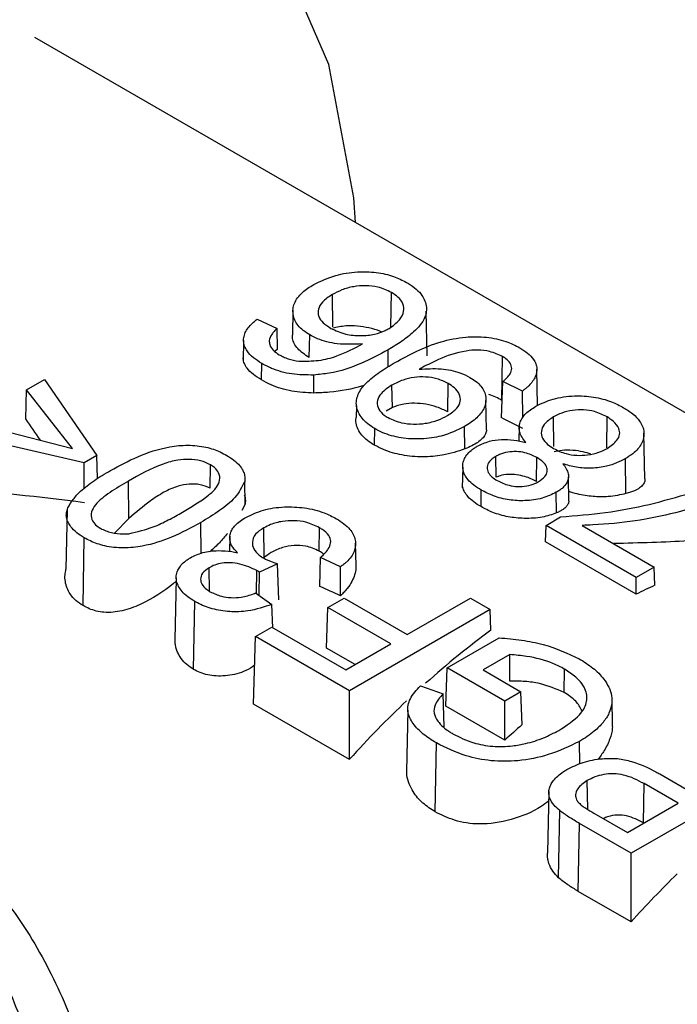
# Model space of a CAD drawing. Header units: millimetres. Extents: x 0 to 420, y 0 to 297.
# Tile 63 of 75: x 158.793 to 159.471, y 177.777 to 178.793. Entities that reach past the tile are written whole.
import ezdxf

# ---------------------------------------------------------------- set-up
doc = ezdxf.new("R2010")
doc.units = ezdxf.units.MM

msp = doc.modelspace()

# ---------------------------------------------------------------- linework, layer by layer
at = {"color": 7, "linetype": 'Continuous', "lineweight": 25}
for p, q in [((160.3158, 177.9046), (158.8084, 178.7748)), ((159.1759, 178.476), (159.1765, 178.5115)), ((159.1159, 178.4762), (159.1154, 178.5094)), ((159.0747, 178.4933), (159.0742, 178.4674)), ((159.2133, 178.4463), (159.2123, 178.4921)), ((159.0379, 178.484), (159.0583, 178.4743)), ((159.0589, 178.453), (159.0583, 178.4743)), ((159.0238, 178.462), (159.0233, 178.4407)), ((159.0916, 178.4444), (159.092, 178.4678)), ((159.0589, 178.453), (159.0561, 178.4506)), ((159.1731, 178.4349), (159.1729, 178.4523)), ((159.2904, 178.4001), (159.2911, 178.4454)), ((159.0423, 178.4212), (159.0425, 178.4383)), ((159.3272, 178.3948), (159.3264, 178.4323)), ((158.7997, 178.411), (158.8183, 178.4218)), ((158.8183, 178.4218), (158.8723, 178.3433)), ((159.0963, 178.4077), (159.0963, 178.4263)), ((158.7989, 178.3809), (158.7997, 178.411)), ((158.8472, 178.3503), (158.7997, 178.411)), ((159.1773, 178.3929), (159.1769, 178.4159)), ((159.2345, 178.3882), (159.2349, 178.4175)), ((159.2901, 178.3821), (159.2912, 178.4195)), ((159.3117, 178.4098), (159.2912, 178.4195)), ((159.3118, 178.3824), (159.3117, 178.4098)), ((159.2745, 178.3697), (159.2738, 178.4)), ((159.1403, 178.3945), (159.1401, 178.3826)), ((159.1773, 178.3929), (159.171, 178.3889)), ((159.3441, 178.3524), (159.3436, 178.3831)), ((159.3986, 178.351), (159.3991, 178.383)), ((158.7419, 178.3777), (158.8472, 178.3503)), ((159.1588, 178.3539), (159.1591, 178.371)), ((159.2522, 178.3501), (159.2519, 178.3731)), ((159.3083, 178.3739), (159.308, 178.3581)), ((158.8593, 178.3358), (158.7233, 178.3669)), ((159.438, 178.3193), (159.4369, 178.3662)), ((158.8723, 178.3433), (158.8593, 178.3358)), ((158.8729, 178.3194), (158.8723, 178.3433)), ((159.2844, 178.321), (159.2841, 178.3423)), ((159.326, 178.3163), (159.3264, 178.3411)), ((159.4184, 178.3039), (159.4179, 178.34)), ((158.8594, 178.3093), (158.8593, 178.3358)), ((158.9893, 178.3094), (158.9897, 178.3336)), ((159.25, 178.3311), (159.2495, 178.3099)), ((159.3596, 178.2965), (159.3591, 178.3211)), ((158.9055, 178.2782), (158.9049, 178.3169)), ((159.0254, 178.293), (159.0249, 178.3165)), ((159.2688, 178.2904), (159.2691, 178.3075)), ((159.3468, 178.284), (159.3464, 178.3052)), ((159.0254, 178.293), (159.0221, 178.2865)), ((158.8417, 178.287), (158.8404, 178.2258)), ((158.9055, 178.2782), (158.8904, 178.2632)), ((159.3359, 178.2711), (159.351, 178.2798)), ((158.98, 178.2422), (158.9795, 178.274)), ((159.045, 178.2379), (159.0445, 178.2685)), ((159.1018, 178.2445), (159.1021, 178.2687)), ((159.3354, 178.254), (159.3359, 178.2711)), ((159.429, 178.2173), (159.3359, 178.2711)), ((159.3731, 178.2711), (159.4476, 178.2281)), ((158.8582, 178.1882), (158.8593, 178.2583)), ((159.0096, 178.26), (159.0093, 178.2442)), ((159.1398, 178.2298), (159.1393, 178.2528)), ((159.429, 178.1999), (159.3354, 178.254)), ((159.1025, 178.2081), (159.1033, 178.2379)), ((159.1238, 178.2282), (159.1033, 178.2379)), ((158.9885, 178.2032), (158.9881, 178.2273)), ((159.0588, 178.2314), (159.0401, 178.2228)), ((159.0602, 178.1941), (159.0588, 178.2314)), ((159.1239, 178.1984), (159.1238, 178.2282)), ((159.4476, 178.2281), (159.429, 178.2173)), ((159.4482, 178.2092), (159.4476, 178.2281)), ((158.9542, 178.2167), (158.9529, 178.153)), ((159.0372, 178.2006), (159.0376, 178.2245)), ((159.04, 178.1987), (159.0401, 178.2228)), ((159.429, 178.1999), (159.429, 178.2173)), ((159.0362, 178.2014), (159.053, 178.1895)), ((159.1107, 178.1863), (159.1275, 178.196)), ((159.1275, 178.196), (159.1927, 178.1583)), ((159.1927, 178.1583), (159.2579, 178.196)), ((159.2579, 178.196), (159.2784, 178.1842)), ((158.9722, 178.1224), (158.9733, 178.1926)), ((159.0538, 178.1654), (159.053, 178.1895)), ((159.1095, 178.1442), (159.1107, 178.1863)), ((159.1759, 178.1487), (159.1107, 178.1863)), ((159.2784, 178.1842), (159.1331, 178.1003)), ((159.279, 178.1628), (159.2784, 178.1842)), ((159.0362, 178.1562), (159.053, 178.1659)), ((159.053, 178.1659), (159.1294, 178.1218)), ((159.0341, 178.0866), (159.0362, 178.1562)), ((159.1331, 178.1003), (159.0362, 178.1562)), ((159.1294, 178.1218), (159.1759, 178.1487)), ((159.2337, 178.1239), (159.2874, 178.155)), ((159.1389, 178.1273), (159.1095, 178.1442)), ((159.2985, 178.1377), (159.2709, 178.1218)), ((159.2987, 178.1102), (159.2985, 178.1377)), ((159.2325, 178.0844), (159.2337, 178.1239)), ((159.2933, 178.0895), (159.2337, 178.1239)), ((159.2709, 178.1218), (159.31, 178.0992)), ((159.3547, 178.0985), (159.355, 178.1227)), ((159.2062, 178.1053), (159.2297, 178.0972)), ((159.1331, 178.0295), (159.1331, 178.1003)), ((159.2307, 178.0632), (159.2297, 178.0972)), ((159.31, 178.0992), (159.2933, 178.0895)), ((159.3111, 178.0652), (159.31, 178.0992)), ((159.1331, 178.0295), (159.0341, 178.0866)), ((159.2933, 178.0493), (159.2325, 178.0844)), ((159.2933, 178.0493), (159.2933, 178.0895)), ((159.4045, 178.0664), (159.404, 178.091)), ((159.1933, 178.0803), (159.1919, 178.0173)), ((159.2216, 177.9753), (159.2227, 178.0464)), ((159.3707, 178.0248), (159.3703, 178.048)), ((159.569, 178.0164), (159.4237, 177.9325)), ((159.4533, 178.0144), (159.4889, 177.9938)), ((159.3789, 177.9779), (159.3785, 178.0075)), ((159.4365, 177.9639), (159.4371, 178.0044)), ((159.4721, 177.9841), (159.4371, 178.0044)), ((159.3388, 177.9963), (159.3375, 177.9334)), ((159.4199, 177.954), (159.4721, 177.9841)), ((159.3489, 177.9072), (159.3501, 177.9766)), ((159.3852, 177.9741), (159.4199, 177.954)), ((159.3692, 177.8932), (159.3703, 177.9633)), ((159.4237, 177.9325), (159.3703, 177.9633)), ((159.4367, 177.9637), (159.4365, 177.9639)), ((159.4237, 177.8618), (159.4237, 177.9325)), ((159.4237, 177.8618), (159.3692, 177.8932))]:
    msp.add_line(p, q, dxfattribs=at)
at = {"color": 7, "linetype": 'Continuous', "lineweight": 25, "flags": 128}
msp.add_lwpolyline([(159.1392, 178.5838), (159.1374, 178.6092), (159.1119, 178.7469), (159.062, 178.8622), (158.9893, 178.9509), (158.8965, 179.0096), (158.787, 179.0365), (158.6647, 179.0304), (158.5341, 178.9916), (158.3998, 178.9214), (158.2667, 178.8225), (158.1397, 178.6984), (158.0233, 178.5536), (157.9217, 178.3933), (157.8386, 178.2233), (157.777, 178.0497), (157.7391, 177.8789), (157.7263, 177.717)], dxfattribs=at)
at = {"color": 7, "linetype": 'Continuous', "lineweight": 25}
for centre, major_axis, ratio, start_param, end_param in [((158.586, 178.0372), (-0.8165, 1.2496), 0.246995, 4.809382, 4.827414), ((157.8519, 178.461), (5.8293, -2.7891), 0.086913, 1.359438, 1.363279), ((159.3775, 177.5803), (1.7531, -0.4646), 0.331979, 1.957309, 2.040739), ((160.4273, 176.9742), (5.8293, -2.7891), 0.086913, 1.837665, 1.841435), ((159.4052, 177.5643), (0.365, 0.6553), 0.587367, 0.677566, 0.713835), ((159.3586, 177.5912), (0.365, 0.6553), 0.587367, 0.909397, 1.039531), ((159.3586, 177.5912), (0.365, 0.6553), 0.587367, 1.078301, 1.197933), ((159.448, 177.5395), (0.365, 0.6553), 0.587367, 1.019925, 1.054816), ((159.6492, 177.4234), (0.365, 0.6553), 0.587367, 1.101024, 1.197933)]:
    msp.add_ellipse(centre, major_axis=major_axis, ratio=ratio, start_param=start_param, end_param=end_param, dxfattribs=at)
for points, knots in [([(159.0962, 178.5198), (159.1034, 178.5233), (159.1167, 178.5296), (159.1399, 178.5334), (159.1608, 178.5328), (159.1785, 178.5288), (159.1876, 178.5242), (159.1918, 178.522)], [0, 0, 0, 0, 0.261361, 0.478169, 0.660228, 0.841855, 1, 1, 1, 1]), ([(159.1918, 178.522), (159.1947, 178.5202), (159.2005, 178.5166), (159.2066, 178.5105), (159.2106, 178.5042), (159.2125, 178.498), (159.2126, 178.4917), (159.2108, 178.4849), (159.2063, 178.4779), (159.1984, 178.4697), (159.1873, 178.461), (159.1777, 178.4552), (159.1729, 178.4523)], [0, 0, 0, 0, 0.091402, 0.185126, 0.262169, 0.341586, 0.418596, 0.497717, 0.597059, 0.699186, 0.848556, 1, 1, 1, 1]), ([(159.092, 178.4678), (159.0897, 178.4693), (159.085, 178.4722), (159.0798, 178.4774), (159.0763, 178.4831), (159.0747, 178.4889), (159.0746, 178.4947), (159.076, 178.5004), (159.0793, 178.5062), (159.0842, 178.5114), (159.0899, 178.516), (159.0941, 178.5185), (159.0962, 178.5198)], [0, 0, 0, 0, 0.101357, 0.205246, 0.306953, 0.412212, 0.506797, 0.603473, 0.709241, 0.818214, 0.908521, 1, 1, 1, 1]), ([(159.1765, 178.5115), (159.172, 178.5137), (159.1642, 178.5174), (159.1498, 178.5188), (159.1369, 178.5179), (159.125, 178.5145), (159.1185, 178.5111), (159.1154, 178.5094)], [0, 0, 0, 0, 0.251076, 0.433929, 0.616421, 0.814072, 1, 1, 1, 1]), ([(159.174, 178.4745), (159.1779, 178.4772), (159.1852, 178.4825), (159.1897, 178.4916), (159.1889, 178.4999), (159.1841, 178.5066), (159.1788, 178.51), (159.1765, 178.5115)], [0, 0, 0, 0, 0.258502, 0.483221, 0.669625, 0.856294, 1, 1, 1, 1]), ([(159.1154, 178.5094), (159.1116, 178.5069), (159.1049, 178.5025), (159.1003, 178.4944), (159.1006, 178.4869), (159.1055, 178.48), (159.111, 178.4764), (159.1139, 178.4745)], [0, 0, 0, 0, 0.252051, 0.442238, 0.633255, 0.81337, 1, 1, 1, 1]), ([(159.0425, 178.4383), (159.0395, 178.4402), (159.0334, 178.444), (159.0277, 178.4502), (159.0246, 178.4561), (159.0235, 178.4612), (159.024, 178.4663), (159.0259, 178.4714), (159.0292, 178.4763), (159.0328, 178.4799), (159.0359, 178.4824), (159.0372, 178.4835), (159.0379, 178.484)], [0, 0, 0, 0, 0.151827, 0.309191, 0.409323, 0.512311, 0.612463, 0.715408, 0.817983, 0.922838, 0.961404, 1, 1, 1, 1]), ([(159.0583, 178.4743), (159.0573, 178.4734), (159.0554, 178.4714), (159.0519, 178.4674), (159.0508, 178.464), (159.0502, 178.4619)], [0, 0, 0, 0, 0.253748, 0.507743, 1, 1, 1, 1]), ([(159.1139, 178.4745), (159.1187, 178.4723), (159.1277, 178.468), (159.1443, 178.4665), (159.1587, 178.4679), (159.1682, 178.4713), (159.1727, 178.4737), (159.174, 178.4745)], [0, 0, 0, 0, 0.275644, 0.510734, 0.72571, 0.918702, 1, 1, 1, 1]), ([(159.1658, 178.4709), (159.1654, 178.4711), (159.1618, 178.4729), (159.153, 178.4751), (159.141, 178.4771), (159.1277, 178.4773), (159.1202, 178.4756), (159.1159, 178.4747)], [0, 0, 0, 0, 0.029817, 0.241958, 0.453402, 0.686951, 1, 1, 1, 1]), ([(159.0502, 178.4619), (159.0503, 178.4605), (159.0505, 178.457), (159.0537, 178.4518), (159.0583, 178.4487), (159.0605, 178.4473)], [0, 0, 0, 0, 0.252701, 0.642737, 1, 1, 1, 1]), ([(159.0916, 178.4444), (159.0893, 178.4459), (159.0846, 178.4488), (159.0793, 178.4536), (159.0758, 178.4588), (159.0741, 178.4635), (159.0743, 178.4663), (159.0743, 178.4674)], [0, 0, 0, 0, 0.206951, 0.41903, 0.633131, 0.855095, 1, 1, 1, 1]), ([(159.1464, 178.4585), (159.1377, 178.4581), (159.1214, 178.4572), (159.1028, 178.4622), (159.0946, 178.4664), (159.092, 178.4678)], [0, 0, 0, 0, 0.440863, 0.816901, 1, 1, 1, 1]), ([(159.1802, 178.4393), (159.195, 178.4473), (159.2163, 178.4589), (159.251, 178.4661), (159.2746, 178.466), (159.2942, 178.4619), (159.3042, 178.4568), (159.3088, 178.4545)], [0, 0, 0, 0, 0.4058, 0.587536, 0.7319, 0.876537, 1, 1, 1, 1]), ([(159.0807, 178.4406), (159.0876, 178.4406), (159.1014, 178.4406), (159.1248, 178.4468), (159.1381, 178.454), (159.1464, 178.4585)], [0, 0, 0, 0, 0.27364, 0.544203, 1, 1, 1, 1]), ([(159.1729, 178.4523), (159.1639, 178.4474), (159.1458, 178.4377), (159.1192, 178.4286), (159.1016, 178.4269), (159.0963, 178.4263)], [0, 0, 0, 0, 0.409376, 0.821769, 1, 1, 1, 1]), ([(159.2911, 178.4454), (159.2868, 178.4473), (159.2793, 178.4508), (159.2656, 178.4525), (159.2467, 178.4507), (159.2272, 178.4439), (159.2139, 178.437), (159.2086, 178.4343)], [0, 0, 0, 0, 0.170959, 0.300954, 0.431396, 0.772979, 1, 1, 1, 1]), ([(159.3088, 178.4545), (159.3116, 178.4527), (159.3173, 178.4491), (159.3227, 178.4433), (159.3256, 178.4378), (159.3266, 178.433), (159.3262, 178.4282), (159.3244, 178.4234), (159.3214, 178.4186), (159.3178, 178.4149), (159.3144, 178.412), (159.3126, 178.4105), (159.3117, 178.4098)], [0, 0, 0, 0, 0.1456486, 0.2965956, 0.3927625, 0.4916531, 0.5878456, 0.6866182, 0.7881027, 0.8916797, 0.9457786, 1, 1, 1, 1]), ([(159.0423, 178.4212), (159.0393, 178.423), (159.0334, 178.4268), (159.0276, 178.4326), (159.0245, 178.4381), (159.0233, 178.4418), (159.0235, 178.4437), (159.0235, 178.4441)], [0, 0, 0, 0, 0.279818, 0.569151, 0.759129, 0.95451, 1, 1, 1, 1]), ([(159.0605, 178.4473), (159.062, 178.4465), (159.0649, 178.4449), (159.0714, 178.4424), (159.077, 178.4413), (159.0807, 178.4406)], [0, 0, 0, 0, 0.251387, 0.503442, 1, 1, 1, 1]), ([(159.2912, 178.4195), (159.2941, 178.4221), (159.2988, 178.4263), (159.3011, 178.4332), (159.2994, 178.4386), (159.2954, 178.4427), (159.2922, 178.4446), (159.2911, 178.4454)], [0, 0, 0, 0, 0.325833, 0.519955, 0.715221, 0.895314, 1, 1, 1, 1]), ([(159.0963, 178.4263), (159.0886, 178.4264), (159.0731, 178.4264), (159.0548, 178.4318), (159.0458, 178.4365), (159.0425, 178.4383)], [0, 0, 0, 0, 0.385311, 0.773153, 1, 1, 1, 1]), ([(159.1591, 178.371), (159.1566, 178.3726), (159.1515, 178.3758), (159.1459, 178.3815), (159.142, 178.3877), (159.14, 178.394), (159.1401, 178.4003), (159.1419, 178.4065), (159.1453, 178.4125), (159.1522, 178.4204), (159.1638, 178.4295), (159.1747, 178.436), (159.1802, 178.4393)], [0, 0, 0, 0, 0.081841, 0.165861, 0.247878, 0.332379, 0.409782, 0.489327, 0.570512, 0.653444, 0.825059, 1, 1, 1, 1]), ([(159.2086, 178.4343), (159.2083, 178.4341), (159.2077, 178.4338), (159.2066, 178.4331), (159.2057, 178.4325), (159.2051, 178.4322)], [0, 0, 0, 0, 0.250445, 0.50089, 1, 1, 1, 1]), ([(159.2051, 178.4322), (159.2126, 178.4327), (159.227, 178.4337), (159.2455, 178.4299), (159.2541, 178.4256), (159.2574, 178.4239)], [0, 0, 0, 0, 0.398803, 0.765957, 1, 1, 1, 1]), ([(159.0963, 178.4077), (159.0886, 178.4081), (159.073, 178.4089), (159.0545, 178.4146), (159.0455, 178.4194), (159.0423, 178.4212)], [0, 0, 0, 0, 0.384367, 0.777969, 1, 1, 1, 1]), ([(159.2349, 178.4175), (159.2313, 178.4194), (159.2245, 178.4227), (159.2117, 178.4246), (159.1995, 178.4242), (159.1873, 178.4212), (159.1806, 178.4178), (159.1769, 178.4159)], [0, 0, 0, 0, 0.220043, 0.405098, 0.589881, 0.776835, 1, 1, 1, 1]), ([(159.2574, 178.4239), (159.2596, 178.4226), (159.264, 178.4197), (159.269, 178.4148), (159.2724, 178.4093), (159.2739, 178.4038), (159.2739, 178.3982), (159.2724, 178.3928), (159.2693, 178.3873), (159.2646, 178.3822), (159.2588, 178.3774), (159.2542, 178.3746), (159.2519, 178.3731)], [0, 0, 0, 0, 0.098972, 0.200412, 0.299652, 0.402266, 0.495327, 0.590633, 0.69217, 0.796412, 0.897475, 1, 1, 1, 1]), ([(159.1483, 178.4156), (159.1474, 178.4153), (159.1371, 178.4122), (159.1195, 178.4085), (159.1017, 178.4079), (159.0963, 178.4077)], [0, 0, 0, 0, 0.06211, 0.717924, 1, 1, 1, 1]), ([(159.1769, 178.4159), (159.1721, 178.4127), (159.1645, 178.4075), (159.161, 178.3983), (159.1626, 178.391), (159.1676, 178.3857), (159.1716, 178.3832), (159.173, 178.3823)], [0, 0, 0, 0, 0.334636, 0.531137, 0.728379, 0.906159, 1, 1, 1, 1]), ([(159.2342, 178.3845), (159.2379, 178.3869), (159.2443, 178.3913), (159.248, 178.3993), (159.2471, 178.4067), (159.2422, 178.4129), (159.2372, 178.4161), (159.2349, 178.4175)], [0, 0, 0, 0, 0.258958, 0.456725, 0.654915, 0.843692, 1, 1, 1, 1]), ([(159.2904, 178.4001), (159.2863, 178.4024), (159.2822, 178.4047), (159.2769, 178.4061), (159.2769, 178.4061)], [0, 0, 0, 0, 0.997484, 1, 1, 1, 1]), ([(159.3253, 178.394), (159.331, 178.3968), (159.3426, 178.4024), (159.3643, 178.4053), (159.3854, 178.4042), (159.4029, 178.3995), (159.412, 178.3947), (159.416, 178.3926)], [0, 0, 0, 0, 0.219915, 0.441983, 0.637358, 0.840227, 1, 1, 1, 1]), ([(159.2345, 178.3882), (159.2309, 178.39), (159.2243, 178.3934), (159.212, 178.3964), (159.2, 178.3975), (159.1878, 178.3965), (159.181, 178.3942), (159.1773, 178.3929)], [0, 0, 0, 0, 0.214086, 0.396882, 0.579303, 0.767677, 1, 1, 1, 1]), ([(159.315, 178.3568), (159.3136, 178.3585), (159.3108, 178.3621), (159.3085, 178.3675), (159.308, 178.3727), (159.309, 178.3775), (159.3113, 178.3822), (159.3149, 178.3865), (159.3196, 178.3905), (159.3234, 178.3928), (159.3253, 178.394)], [0, 0, 0, 0, 0.14353, 0.29033, 0.40733, 0.52779, 0.644743, 0.764789, 0.88142, 1, 1, 1, 1]), ([(159.3991, 178.383), (159.3949, 178.3851), (159.3878, 178.3887), (159.3747, 178.3906), (159.3629, 178.3901), (159.3521, 178.3874), (159.3463, 178.3845), (159.3436, 178.3831)], [0, 0, 0, 0, 0.262663, 0.44726, 0.631618, 0.825348, 1, 1, 1, 1]), ([(159.416, 178.3926), (159.4192, 178.3906), (159.4259, 178.3864), (159.4323, 178.3797), (159.4358, 178.3732), (159.4372, 178.3673), (159.4368, 178.3614), (159.4348, 178.3556), (159.431, 178.35), (159.4264, 178.3457), (159.4218, 178.3424), (159.4192, 178.3408), (159.4179, 178.34)], [0, 0, 0, 0, 0.141213, 0.287054, 0.385283, 0.4864, 0.584608, 0.685525, 0.785456, 0.888556, 0.944136, 1, 1, 1, 1]), ([(159.1588, 178.3539), (159.1564, 178.3554), (159.1513, 178.3586), (159.1456, 178.3641), (159.1416, 178.3702), (159.1397, 178.3762), (159.1394, 178.3805), (159.1401, 178.3824), (159.1402, 178.3826)], [0, 0, 0, 0, 0.192474, 0.389944, 0.590185, 0.796873, 0.98076, 1, 1, 1, 1]), ([(159.173, 178.3823), (159.1774, 178.3803), (159.185, 178.3767), (159.1991, 178.3753), (159.2121, 178.3762), (159.2244, 178.3793), (159.2311, 178.3828), (159.2342, 178.3845)], [0, 0, 0, 0, 0.243158, 0.424503, 0.604831, 0.813376, 1, 1, 1, 1]), ([(159.3436, 178.3831), (159.34, 178.3806), (159.3336, 178.3763), (159.3304, 178.3682), (159.3316, 178.361), (159.3367, 178.3549), (159.3416, 178.3518), (159.3437, 178.3504)], [0, 0, 0, 0, 0.261372, 0.460293, 0.659265, 0.846951, 1, 1, 1, 1]), ([(159.3989, 178.3505), (159.4028, 178.3532), (159.4088, 178.3575), (159.4126, 178.3649), (159.4112, 178.3719), (159.4065, 178.3781), (159.4012, 178.3816), (159.3991, 178.383)], [0, 0, 0, 0, 0.284374, 0.45096, 0.618535, 0.848617, 1, 1, 1, 1]), ([(159.2519, 178.3731), (159.2442, 178.3694), (159.2312, 178.363), (159.2073, 178.3597), (159.1861, 178.3608), (159.1697, 178.3654), (159.1618, 178.3695), (159.1591, 178.371)], [0, 0, 0, 0, 0.285398, 0.488236, 0.691151, 0.892294, 1, 1, 1, 1]), ([(159.2743, 178.3697), (159.2744, 178.3694), (159.2744, 178.3677), (159.2731, 178.3646), (159.2703, 178.3605), (159.2656, 178.3567), (159.2595, 178.3532), (159.2547, 178.3511), (159.2522, 178.3501)], [0, 0, 0, 0, 0.040512, 0.214901, 0.405921, 0.601949, 0.799405, 1, 1, 1, 1]), ([(159.265, 178.3527), (159.2689, 178.3547), (159.2762, 178.3582), (159.2898, 178.3601), (159.3028, 178.3596), (159.3109, 178.3577), (159.315, 178.3568)], [0, 0, 0, 0, 0.283431, 0.519959, 0.756108, 1, 1, 1, 1]), ([(158.8864, 178.3277), (158.8954, 178.3327), (158.9136, 178.3426), (158.9412, 178.3519), (158.9663, 178.3545), (158.9847, 178.3525), (158.9978, 178.348), (159.0042, 178.3445), (159.0064, 178.3433)], [0, 0, 0, 0, 0.268738, 0.539782, 0.675215, 0.811672, 0.933741, 1, 1, 1, 1]), ([(159.2522, 178.3501), (159.2448, 178.3475), (159.2321, 178.3432), (159.2085, 178.3413), (159.1871, 178.3431), (159.1701, 178.3479), (159.1619, 178.3523), (159.1588, 178.3539)], [0, 0, 0, 0, 0.276127, 0.479195, 0.682435, 0.88279, 1, 1, 1, 1]), ([(159.2691, 178.3075), (159.2664, 178.3092), (159.2611, 178.3124), (159.2555, 178.3178), (159.2518, 178.3232), (159.25, 178.3283), (159.2498, 178.3336), (159.251, 178.3388), (159.2539, 178.3439), (159.2577, 178.3478), (159.2616, 178.3507), (159.2638, 178.3521), (159.265, 178.3527)], [0, 0, 0, 0, 0.13136, 0.265645, 0.367862, 0.473018, 0.575258, 0.680361, 0.782838, 0.889232, 0.94443, 1, 1, 1, 1]), ([(159.3437, 178.3504), (159.3478, 178.3484), (159.3548, 178.345), (159.3675, 178.3431), (159.3793, 178.3436), (159.3903, 178.3461), (159.3962, 178.3491), (159.3989, 178.3505)], [0, 0, 0, 0, 0.255777, 0.439406, 0.62295, 0.822853, 1, 1, 1, 1]), ([(159.3823, 178.3447), (159.3797, 178.3455), (159.3735, 178.3474), (159.363, 178.3488), (159.3525, 178.3488), (159.3468, 178.3475), (159.3442, 178.3469)], [0, 0, 0, 0, 0.194656, 0.456205, 0.742146, 1, 1, 1, 1]), ([(158.9897, 178.3336), (158.9863, 178.3352), (158.9799, 178.3382), (158.9676, 178.3394), (158.9541, 178.3387), (158.9315, 178.3318), (158.9162, 178.3233), (158.9049, 178.3169)], [0, 0, 0, 0, 0.12658, 0.2459, 0.361947, 0.529292, 1, 1, 1, 1]), ([(159.0064, 178.3433), (159.009, 178.3417), (159.0141, 178.3385), (159.0191, 178.3338), (159.0222, 178.3296), (159.0241, 178.3257), (159.0253, 178.3213), (159.025, 178.3181), (159.0249, 178.3165)], [0, 0, 0, 0, 0.2152, 0.434855, 0.555313, 0.677574, 0.836849, 1, 1, 1, 1]), ([(159.2841, 178.3423), (159.2816, 178.3406), (159.277, 178.3374), (159.2747, 178.3313), (159.2757, 178.3258), (159.2798, 178.321), (159.2837, 178.3185), (159.2856, 178.3173)], [0, 0, 0, 0, 0.236047, 0.439514, 0.643005, 0.828784, 1, 1, 1, 1]), ([(159.3264, 178.3411), (159.3225, 178.343), (159.3164, 178.3461), (159.3054, 178.3475), (159.2962, 178.3469), (159.2889, 178.3449), (159.2853, 178.3429), (159.2841, 178.3423)], [0, 0, 0, 0, 0.315223, 0.503653, 0.69169, 0.892445, 1, 1, 1, 1]), ([(159.3279, 178.316), (159.3305, 178.3178), (159.3351, 178.3209), (159.3377, 178.3267), (159.3368, 178.3319), (159.333, 178.3369), (159.3287, 178.3396), (159.3264, 178.3411)], [0, 0, 0, 0, 0.244731, 0.430463, 0.616944, 0.79022, 1, 1, 1, 1]), ([(159.4179, 178.34), (159.4118, 178.337), (159.4015, 178.332), (159.383, 178.3296), (159.3672, 178.3306), (159.3579, 178.3333), (159.3534, 178.3346)], [0, 0, 0, 0, 0.335002, 0.560914, 0.786962, 1, 1, 1, 1]), ([(158.9608, 178.2847), (158.9701, 178.2903), (158.9833, 178.2982), (158.996, 178.3096), (158.9998, 178.3177), (158.9989, 178.3249), (158.9949, 178.3303), (158.9911, 178.3327), (158.9897, 178.3336)], [0, 0, 0, 0, 0.404114, 0.568422, 0.700441, 0.832203, 0.934242, 1, 1, 1, 1]), ([(159.3534, 178.3346), (159.3546, 178.3329), (159.3571, 178.3296), (159.3589, 178.3248), (159.3592, 178.3205), (159.3583, 178.3168), (159.3563, 178.3132), (159.3535, 178.3101), (159.3501, 178.3074), (159.3477, 178.3059), (159.3464, 178.3052)], [0, 0, 0, 0, 0.169121, 0.341536, 0.456176, 0.574149, 0.688845, 0.806785, 0.902847, 1, 1, 1, 1]), ([(158.8593, 178.2583), (158.8566, 178.26), (158.8511, 178.2634), (158.8458, 178.269), (158.8424, 178.2743), (158.8408, 178.2792), (158.8407, 178.2843), (158.8428, 178.2906), (158.8477, 178.298), (158.8564, 178.3077), (158.8695, 178.3177), (158.8807, 178.3244), (158.8864, 178.3277)], [0, 0, 0, 0, 0.08505, 0.172434, 0.23362, 0.296393, 0.357658, 0.420933, 0.535504, 0.652703, 0.824877, 1, 1, 1, 1]), ([(159.326, 178.3163), (159.3223, 178.3182), (159.3163, 178.3213), (159.3056, 178.3235), (159.2966, 178.3239), (159.2893, 178.3228), (159.2857, 178.3214), (159.2844, 178.321)], [0, 0, 0, 0, 0.310218, 0.497933, 0.685205, 0.887594, 1, 1, 1, 1]), ([(159.4378, 178.3193), (159.4378, 178.3184), (159.4379, 178.3162), (159.4362, 178.313), (159.4327, 178.3096), (159.428, 178.3071), (159.4231, 178.3052), (159.42, 178.3043), (159.4184, 178.3039)], [0, 0, 0, 0, 0.12754, 0.323986, 0.52809, 0.73846, 0.86874, 1, 1, 1, 1]), ([(158.9049, 178.3169), (158.8985, 178.3131), (158.8859, 178.3055), (158.872, 178.2949), (158.8661, 178.285), (158.8664, 178.2777), (158.8702, 178.2718), (158.8744, 178.2691), (158.8763, 178.2679)], [0, 0, 0, 0, 0.279517, 0.54699, 0.67946, 0.812337, 0.917252, 1, 1, 1, 1]), ([(158.9893, 178.3094), (158.986, 178.3109), (158.9796, 178.3137), (158.9676, 178.3139), (158.9545, 178.3117), (158.9409, 178.3053), (158.9239, 178.2941), (158.9126, 178.2844), (158.9055, 178.2782)], [0, 0, 0, 0, 0.12521, 0.239705, 0.352228, 0.5162, 0.693984, 1, 1, 1, 1]), ([(159.0249, 178.3165), (159.022, 178.3107), (159.0166, 178.2998), (158.9991, 178.286), (158.9861, 178.278), (158.9795, 178.274)], [0, 0, 0, 0, 0.35048, 0.671446, 1, 1, 1, 1]), ([(159.2688, 178.2904), (159.2662, 178.292), (159.2611, 178.2952), (159.2554, 178.3003), (159.2517, 178.3054), (159.2498, 178.3097), (159.2498, 178.3123), (159.2497, 178.3133)], [0, 0, 0, 0, 0.2415707, 0.4881164, 0.6823121, 0.8820631, 1, 1, 1, 1]), ([(159.2856, 178.3173), (159.2894, 178.3154), (159.2956, 178.3124), (159.3068, 178.3109), (159.3162, 178.3116), (159.3233, 178.3136), (159.3268, 178.3154), (159.3279, 178.316)], [0, 0, 0, 0, 0.313131, 0.508809, 0.704371, 0.906114, 1, 1, 1, 1]), ([(159.5501, 178.313), (159.5242, 178.3023), (159.4743, 178.2817), (159.4098, 178.2725), (159.3769, 178.2712), (159.3731, 178.2711)], [0, 0, 0, 0, 0.489613, 0.942234, 1, 1, 1, 1]), ([(159.0245, 178.3027), (159.0248, 178.3021), (159.0254, 178.3002), (159.0257, 178.297), (159.0255, 178.2944), (159.0254, 178.293)], [0, 0, 0, 0, 0.2069735, 0.6010451, 1, 1, 1, 1]), ([(159.3464, 178.3052), (159.3418, 178.3029), (159.3324, 178.2984), (159.3148, 178.2961), (159.2973, 178.297), (159.2816, 178.301), (159.2732, 178.3054), (159.2691, 178.3075)], [0, 0, 0, 0, 0.208494, 0.418743, 0.605684, 0.809243, 1, 1, 1, 1]), ([(159.351, 178.2798), (159.3665, 178.2811), (159.3976, 178.2836), (159.443, 178.2921), (159.4713, 178.3005), (159.4855, 178.3047)], [0, 0, 0, 0, 0.330495, 0.6623061, 1, 1, 1, 1]), ([(159.4184, 178.3039), (159.4127, 178.3026), (159.4027, 178.3004), (159.3845, 178.3006), (159.3701, 178.3026), (159.3622, 178.3052), (159.3594, 178.3061)], [0, 0, 0, 0, 0.352331, 0.604176, 0.856417, 1, 1, 1, 1]), ([(159.0261, 178.2793), (159.0318, 178.2821), (159.0434, 178.2877), (159.0653, 178.2907), (159.0873, 178.2897), (159.1059, 178.2851), (159.1155, 178.2801), (159.1196, 178.278)], [0, 0, 0, 0, 0.214486, 0.430598, 0.628292, 0.842968, 1, 1, 1, 1]), ([(159.3468, 178.284), (159.342, 178.2823), (159.3324, 178.2789), (159.3142, 178.2778), (159.2964, 178.2796), (159.281, 178.284), (159.2727, 178.2883), (159.2688, 178.2904)], [0, 0, 0, 0, 0.2104872, 0.4294864, 0.6175186, 0.818578, 1, 1, 1, 1]), ([(159.3595, 178.2965), (159.3595, 178.2964), (159.3596, 178.2952), (159.3587, 178.293), (159.3567, 178.2901), (159.3539, 178.2877), (159.3504, 178.2857), (159.348, 178.2846), (159.3468, 178.284)], [0, 0, 0, 0, 0.029595, 0.241332, 0.447136, 0.6587, 0.828424, 1, 1, 1, 1]), ([(158.9055, 178.2625), (158.9141, 178.2645), (158.9289, 178.2681), (158.9463, 178.2766), (158.9559, 178.282), (158.9608, 178.2847)], [0, 0, 0, 0, 0.406881, 0.702188, 1, 1, 1, 1]), ([(159.0175, 178.2429), (159.016, 178.2444), (159.0131, 178.2474), (159.0103, 178.2523), (159.0092, 178.2576), (159.0098, 178.2626), (159.0119, 178.2672), (159.0153, 178.2715), (159.0201, 178.2756), (159.024, 178.2781), (159.0261, 178.2793)], [0, 0, 0, 0, 0.12778, 0.258538, 0.386771, 0.52005, 0.631619, 0.746449, 0.871978, 1, 1, 1, 1]), ([(159.1196, 178.278), (159.1222, 178.2763), (159.1276, 178.2729), (159.1335, 178.2674), (159.1373, 178.2616), (159.1392, 178.2559), (159.1395, 178.25), (159.1381, 178.2442), (159.135, 178.2385), (159.131, 178.234), (159.127, 178.2307), (159.1249, 178.2291), (159.1238, 178.2282)], [0, 0, 0, 0, 0.123255, 0.249417, 0.353372, 0.460344, 0.564285, 0.671066, 0.778024, 0.888181, 0.943987, 1, 1, 1, 1]), ([(158.9795, 178.274), (158.9698, 178.2687), (158.9519, 178.2589), (158.9243, 178.2498), (158.8999, 178.2471), (158.8808, 178.2491), (158.8676, 178.2538), (158.8614, 178.2572), (158.8593, 178.2583)], [0, 0, 0, 0, 0.286359, 0.531144, 0.672007, 0.814145, 0.938493, 1, 1, 1, 1]), ([(158.8763, 178.2679), (158.8798, 178.2663), (158.8865, 178.2631), (158.8974, 178.262), (158.9035, 178.2624), (158.9055, 178.2625)], [0, 0, 0, 0, 0.420636, 0.804116, 1, 1, 1, 1]), ([(159.0445, 178.2685), (159.0414, 178.2664), (159.0352, 178.2622), (159.0321, 178.2542), (159.0337, 178.2467), (159.0385, 178.241), (159.043, 178.2382), (159.0447, 178.2372)], [0, 0, 0, 0, 0.234621, 0.471811, 0.674044, 0.875474, 1, 1, 1, 1]), ([(159.1021, 178.2687), (159.0977, 178.2708), (159.0901, 178.2745), (159.0761, 178.2763), (159.0633, 178.2755), (159.0524, 178.2726), (159.0468, 178.2697), (159.0445, 178.2685)], [0, 0, 0, 0, 0.265304, 0.456968, 0.648448, 0.855662, 1, 1, 1, 1]), ([(159.1033, 178.2379), (159.1066, 178.2412), (159.1119, 178.2463), (159.1144, 178.2544), (159.1121, 178.2611), (159.107, 178.2657), (159.1031, 178.2681), (159.1021, 178.2687)], [0, 0, 0, 0, 0.334722, 0.52244, 0.711462, 0.925668, 1, 1, 1, 1]), ([(159.0071, 178.2627), (159.0045, 178.2595), (158.9992, 178.2531), (158.9925, 178.247), (158.9891, 178.2439)], [0, 0, 0, 0, 0.496421, 1, 1, 1, 1]), ([(159.5517, 178.2618), (159.5296, 178.2592), (159.487, 178.2543), (159.4323, 178.2529), (159.4058, 178.2523)], [0, 0, 0, 0, 0.515689, 1, 1, 1, 1]), ([(159.1018, 178.2445), (159.0973, 178.2465), (159.0897, 178.2501), (159.0759, 178.2507), (159.0635, 178.2484), (159.0528, 178.2439), (159.0473, 178.2396), (159.045, 178.2379)], [0, 0, 0, 0, 0.26657, 0.454976, 0.643126, 0.849937, 1, 1, 1, 1]), ([(158.9733, 178.1926), (158.9708, 178.1941), (158.9657, 178.1973), (158.9603, 178.2026), (158.9565, 178.208), (158.9544, 178.2134), (158.954, 178.2191), (158.9555, 178.2244), (158.9585, 178.2292), (158.9618, 178.2329), (158.9656, 178.2356), (158.9678, 178.237), (158.9689, 178.2377)], [0, 0, 0, 0, 0.125954, 0.254698, 0.363461, 0.474895, 0.583895, 0.697305, 0.791466, 0.888104, 0.943852, 1, 1, 1, 1]), ([(158.9689, 178.2377), (158.973, 178.2397), (158.9813, 178.2436), (158.9969, 178.2455), (159.0091, 178.2445), (159.0155, 178.2433), (159.0175, 178.2429)], [0, 0, 0, 0, 0.303581, 0.609638, 0.881026, 1, 1, 1, 1]), ([(159.0447, 178.2372), (159.0458, 178.2366), (159.048, 178.2355), (159.0526, 178.2335), (159.0563, 178.2322), (159.0588, 178.2314)], [0, 0, 0, 0, 0.251357, 0.5027213, 1, 1, 1, 1]), ([(159.106, 178.2412), (159.1056, 178.2417), (159.1045, 178.243), (159.1028, 178.2439), (159.1018, 178.2445)], [0, 0, 0, 0, 0.369976, 1, 1, 1, 1]), ([(158.9881, 178.2273), (158.9855, 178.2255), (158.9806, 178.2221), (158.9789, 178.2157), (158.9804, 178.21), (158.9845, 178.2057), (158.9881, 178.2034), (158.9894, 178.2026)], [0, 0, 0, 0, 0.251163, 0.474518, 0.670178, 0.873129, 1, 1, 1, 1]), ([(159.0376, 178.2245), (159.032, 178.227), (159.0237, 178.2308), (159.0106, 178.2327), (159.0016, 178.2324), (158.994, 178.2304), (158.99, 178.2283), (158.9881, 178.2273)], [0, 0, 0, 0, 0.379106, 0.562977, 0.712314, 0.861582, 1, 1, 1, 1]), ([(159.1396, 178.2298), (159.1396, 178.2288), (159.1399, 178.2256), (159.1386, 178.2199), (159.1357, 178.2129), (159.1317, 178.207), (159.1275, 178.2022), (159.1251, 178.1997), (159.1239, 178.1984)], [0, 0, 0, 0, 0.095199, 0.308535, 0.523686, 0.7451, 0.872258, 1, 1, 1, 1]), ([(158.8582, 178.1882), (158.8556, 178.1899), (158.8504, 178.1932), (158.845, 178.1996), (158.8414, 178.2063), (158.8396, 178.213), (158.8392, 178.2196), (158.8401, 178.2239), (158.8405, 178.2258)], [0, 0, 0, 0, 0.199459, 0.404613, 0.559716, 0.719059, 0.874276, 1, 1, 1, 1]), ([(159.0401, 178.2228), (159.0399, 178.2229), (159.0395, 178.2232), (159.0387, 178.2238), (159.038, 178.2242), (159.0376, 178.2245)], [0, 0, 0, 0, 0.254433, 0.508868, 1, 1, 1, 1]), ([(158.9542, 178.2134), (158.9532, 178.2126), (158.9426, 178.2035), (158.924, 178.1916), (158.8986, 178.182), (158.88, 178.1804), (158.8666, 178.1837), (158.8603, 178.1871), (158.8582, 178.1882)], [0, 0, 0, 0, 0.03449, 0.406765, 0.584057, 0.762912, 0.92304, 1, 1, 1, 1]), ([(158.9894, 178.2026), (158.9931, 178.2008), (158.9994, 178.1978), (159.0109, 178.1961), (159.0226, 178.1968), (159.0309, 178.1992), (159.0355, 178.201), (159.0362, 178.2014)], [0, 0, 0, 0, 0.272563, 0.472802, 0.673468, 0.944594, 1, 1, 1, 1]), ([(159.053, 178.1895), (159.045, 178.1868), (159.0315, 178.1823), (159.0093, 178.1814), (158.9911, 178.1844), (158.9796, 178.189), (158.9742, 178.192), (158.9733, 178.1926)], [0, 0, 0, 0, 0.3150783, 0.5286362, 0.7425722, 0.9539036, 1, 1, 1, 1]), ([(158.9722, 178.1224), (158.9698, 178.124), (158.9648, 178.1271), (158.9594, 178.1333), (158.9555, 178.1402), (158.9532, 178.1467), (158.9531, 178.1512), (158.9531, 178.153)], [0, 0, 0, 0, 0.220156, 0.445561, 0.648464, 0.856801, 1, 1, 1, 1]), ([(159.2874, 178.155), (159.2952, 178.1543), (159.3108, 178.1529), (159.3403, 178.1472), (159.3583, 178.1388), (159.3701, 178.1334)], [0, 0, 0, 0, 0.256195, 0.512466, 1, 1, 1, 1]), ([(159.355, 178.1227), (159.3511, 178.1247), (159.3398, 178.1305), (159.32, 178.1358), (159.3043, 178.1372), (159.2985, 178.1377)], [0, 0, 0, 0, 0.248061, 0.720523, 1, 1, 1, 1]), ([(159.0353, 178.1266), (159.0323, 178.1247), (159.0238, 178.1192), (159.007, 178.1153), (158.9887, 178.1153), (158.9777, 178.1194), (158.9727, 178.1221), (158.9722, 178.1224)], [0, 0, 0, 0, 0.154396, 0.430235, 0.706985, 0.967913, 1, 1, 1, 1]), ([(159.3701, 178.1334), (159.375, 178.1303), (159.385, 178.124), (159.3948, 178.1139), (159.401, 178.1041), (159.4041, 178.0953), (159.4041, 178.0862), (159.4012, 178.0768), (159.3951, 178.0675), (159.3871, 178.0595), (159.3786, 178.053), (159.3731, 178.0497), (159.3703, 178.048)], [0, 0, 0, 0, 0.130929, 0.26578, 0.358287, 0.453066, 0.545751, 0.641751, 0.747198, 0.855693, 0.927531, 1, 1, 1, 1]), ([(159.3491, 178.0594), (159.357, 178.0645), (159.3699, 178.0728), (159.3788, 178.0876), (159.378, 178.1014), (159.3689, 178.1135), (159.3591, 178.12), (159.355, 178.1227)], [0, 0, 0, 0, 0.284209, 0.462431, 0.641726, 0.849816, 1, 1, 1, 1]), ([(159.2227, 178.0464), (159.218, 178.0494), (159.2084, 178.0554), (159.1998, 178.0645), (159.195, 178.0725), (159.193, 178.079), (159.1933, 178.0856), (159.1957, 178.0922), (159.2001, 178.0989), (159.2042, 178.1032), (159.2062, 178.1053)], [0, 0, 0, 0, 0.184077, 0.374117, 0.472996, 0.574123, 0.673212, 0.775633, 0.886881, 1, 1, 1, 1]), ([(159.3547, 178.0985), (159.3465, 178.102), (159.3342, 178.1074), (159.3143, 178.1103), (159.3039, 178.1102), (159.2987, 178.1102)], [0, 0, 0, 0, 0.494594, 0.74582, 1, 1, 1, 1]), ([(159.2297, 178.0972), (159.2264, 178.0935), (159.2209, 178.0871), (159.2196, 178.077), (159.2245, 178.0673), (159.2324, 178.0604), (159.2387, 178.0565), (159.2398, 178.0559)], [0, 0, 0, 0, 0.276917, 0.464589, 0.651673, 0.938598, 1, 1, 1, 1]), ([(159.3729, 178.0799), (159.3711, 178.0832), (159.3672, 178.0905), (159.3591, 178.0957), (159.3547, 178.0985)], [0, 0, 0, 0, 0.457455, 1, 1, 1, 1]), ([(159.4041, 178.0664), (159.4043, 178.0649), (159.4046, 178.0598), (159.4019, 178.0504), (159.397, 178.0394), (159.3917, 178.0323), (159.3894, 178.0293)], [0, 0, 0, 0, 0.126464, 0.421207, 0.746485, 1, 1, 1, 1]), ([(159.2398, 178.0559), (159.2466, 178.0524), (159.2586, 178.0464), (159.2807, 178.0423), (159.2995, 178.0427), (159.3103, 178.0449), (159.3147, 178.0458)], [0, 0, 0, 0, 0.3282386, 0.5789871, 0.8306833, 1, 1, 1, 1]), ([(159.3147, 178.0458), (159.3179, 178.0466), (159.3243, 178.0483), (159.3362, 178.0526), (159.3439, 178.0567), (159.3491, 178.0594)], [0, 0, 0, 0, 0.250787, 0.501922, 1, 1, 1, 1]), ([(159.3703, 178.048), (159.3601, 178.043), (159.3413, 178.0339), (159.3089, 178.0273), (159.2791, 178.0272), (159.2492, 178.0333), (159.2324, 178.0416), (159.2227, 178.0464)], [0, 0, 0, 0, 0.240595, 0.44055, 0.605244, 0.769722, 1, 1, 1, 1]), ([(159.3574, 178.019), (159.3628, 178.0217), (159.3735, 178.027), (159.3922, 178.0305), (159.4097, 178.0308), (159.4294, 178.0264), (159.4432, 178.02), (159.452, 178.0151), (159.4533, 178.0144)], [0, 0, 0, 0, 0.193671, 0.382777, 0.523926, 0.665123, 0.950014, 1, 1, 1, 1]), ([(159.2216, 177.9753), (159.2172, 177.9781), (159.2082, 177.9839), (159.1995, 177.9942), (159.1945, 178.0042), (159.1921, 178.0114), (159.1922, 178.0159), (159.1922, 178.0173)], [0, 0, 0, 0, 0.28295, 0.574932, 0.74717, 0.923369, 1, 1, 1, 1]), ([(159.3501, 177.9766), (159.348, 177.9785), (159.3436, 177.9823), (159.3399, 177.9882), (159.3386, 177.9937), (159.3389, 177.9984), (159.3406, 178.0031), (159.3435, 178.0078), (159.3479, 178.0124), (159.3528, 178.0162), (159.3562, 178.0183), (159.3574, 178.019)], [0, 0, 0, 0, 0.1457064, 0.2959473, 0.3954071, 0.4979552, 0.5973248, 0.6987669, 0.8162655, 0.936649, 1, 1, 1, 1]), ([(159.4371, 178.0044), (159.4304, 178.0079), (159.4213, 178.0128), (159.4057, 178.015), (159.3954, 178.0141), (159.3861, 178.0115), (159.381, 178.0089), (159.3785, 178.0075)], [0, 0, 0, 0, 0.392378, 0.544752, 0.697362, 0.846947, 1, 1, 1, 1]), ([(159.3785, 178.0075), (159.3747, 178.0049), (159.3685, 178.0005), (159.366, 177.9933), (159.3667, 177.9882), (159.3689, 177.9855), (159.3698, 177.9845)], [0, 0, 0, 0, 0.403748, 0.653524, 0.859439, 1, 1, 1, 1]), ([(159.3386, 177.9863), (159.3361, 177.9844), (159.3249, 177.9761), (159.2998, 177.9662), (159.2684, 177.9612), (159.2416, 177.9654), (159.228, 177.9721), (159.2216, 177.9753)], [0, 0, 0, 0, 0.074401, 0.329721, 0.587442, 0.804825, 1, 1, 1, 1]), ([(159.3698, 177.9845), (159.3709, 177.9835), (159.3731, 177.9816), (159.3783, 177.9781), (159.3825, 177.9757), (159.3852, 177.9741)], [0, 0, 0, 0, 0.251323, 0.502288, 1, 1, 1, 1]), ([(159.3703, 177.9633), (159.3684, 177.9644), (159.3648, 177.9666), (159.3578, 177.9709), (159.3531, 177.9743), (159.3501, 177.9766)], [0, 0, 0, 0, 0.258217, 0.516456, 1, 1, 1, 1]), ([(159.4365, 177.9639), (159.431, 177.9667), (159.4229, 177.9709), (159.4096, 177.9724), (159.4011, 177.9712), (159.3967, 177.969), (159.3953, 177.9683)], [0, 0, 0, 0, 0.467787, 0.684, 0.902012, 1, 1, 1, 1]), ([(159.3489, 177.9072), (159.3468, 177.9094), (159.3425, 177.9137), (159.3389, 177.9211), (159.3373, 177.9278), (159.3375, 177.9318), (159.3376, 177.9334)], [0, 0, 0, 0, 0.301267, 0.611957, 0.833732, 1, 1, 1, 1]), ([(159.3692, 177.8932), (159.3674, 177.8943), (159.3637, 177.8965), (159.3566, 177.9009), (159.352, 177.9047), (159.3489, 177.9072)], [0, 0, 0, 0, 0.255085, 0.516161, 1, 1, 1, 1])]:
    msp.add_open_spline(points, degree=3, knots=knots, dxfattribs=at)
at = {"color": 8, "linetype": 'Continuous', "lineweight": 25}
for points, knots in [([(158.1977, 177.8397), (158.2037, 177.8485), (158.2218, 177.8752), (158.2634, 177.9125), (158.3231, 177.9526), (158.3949, 177.9838), (158.4706, 178.0015), (158.5437, 178.0052), (158.6071, 177.9968), (158.6644, 177.9773), (158.7134, 177.9489), (158.7566, 177.911), (158.7972, 177.8602), (158.8338, 177.7944), (158.8649, 177.714), (158.8891, 177.6266), (158.9047, 177.5494), (158.9149, 177.4852), (158.9191, 177.4523), (158.9212, 177.4358)], [0, 0, 0, 0, 0.03035, 0.091998, 0.154992, 0.228674, 0.304154, 0.364996, 0.427235, 0.479371, 0.532829, 0.584793, 0.637949, 0.708397, 0.780716, 0.851626, 0.924189, 0.96193, 1, 1, 1, 1]), ([(158.8553, 177.4293), (158.854, 177.4452), (158.8512, 177.4771), (158.8442, 177.5385), (158.8332, 177.6133), (158.8152, 177.697), (158.7905, 177.7751), (158.7603, 177.8381), (158.7247, 177.887), (158.6866, 177.9224), (158.6415, 177.9487), (158.5887, 177.9656), (158.5285, 177.9715), (158.4597, 177.9648), (158.3886, 177.9459), (158.3436, 177.9221), (158.3219, 177.9107)], [0, 0, 0, 0, 0.046341, 0.093091, 0.179369, 0.267689, 0.351745, 0.437966, 0.498508, 0.560608, 0.620878, 0.683107, 0.75462, 0.828207, 0.917073, 1, 1, 1, 1])]:
    msp.add_open_spline(points, degree=3, knots=knots, dxfattribs=at)

doc.saveas('drawing.dxf')
